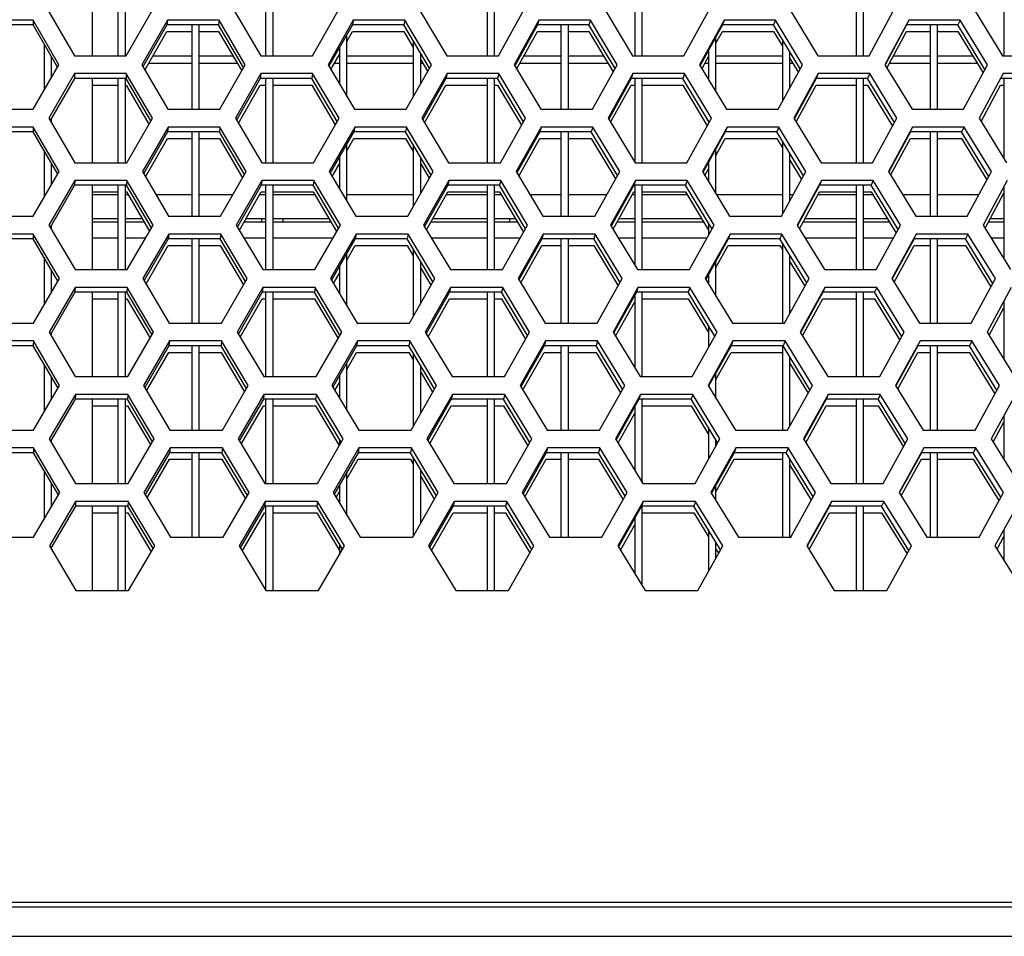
# Model space of a CAD drawing. Header units: millimetres. Extents: x 0 to 420, y 0 to 297.
# Tile 59 of 256: x 124.19 to 129.53, y 84.59 to 89.55. Entities that reach past the tile are written whole.
import ezdxf

# ---------------------------------------------------------------- set-up
doc = ezdxf.new("R2010")
doc.units = ezdxf.units.MM
doc.header["$LTSCALE"] = 23.1
doc.layers.get('0').update_dxf_attribs({"linetype": 'CONTINUOUS'})
doc.layers.add('AXES', color=7, linetype='CONTINUOUS')
doc.layers.add('FASEN', color=7, linetype='CONTINUOUS')

msp = doc.modelspace()

# ---------------------------------------------------------------- linework, layer by layer
at = {"color": 7, "linetype": 'CONTINUOUS'}
for p, q in [((124.7252, 89.8157), (124.7252, 89.3586)), ((124.7652, 89.3586), (124.7652, 89.8157)), ((125.5252, 89.8157), (125.5252, 89.3586)), ((125.5652, 89.3586), (125.5652, 89.8157)), ((126.7252, 89.8157), (126.7252, 89.3586)), ((126.7652, 89.3586), (126.7652, 89.8157)), ((127.5252, 89.8157), (127.5252, 89.3586)), ((127.5652, 89.3586), (127.5652, 89.8157)), ((128.7252, 89.8157), (128.7252, 89.3586)), ((128.7652, 89.3586), (128.7652, 89.8157)), ((129.5252, 89.8157), (129.5252, 89.3586)), ((124.2649, 89.5259), (123.9856, 89.5259)), ((124.2652, 89.5518), (124.2649, 89.5259)), ((124.3978, 89.2967), (124.2649, 89.5259)), ((124.9908, 89.5259), (124.8608, 89.2991)), ((124.993, 89.5518), (124.9908, 89.5259)), ((125.2699, 89.5259), (124.9908, 89.5259)), ((125.1252, 89.5259), (125.1252, 89.0688)), ((125.1652, 89.0688), (125.1652, 89.5259)), ((125.2728, 89.5518), (125.2699, 89.5259)), ((125.4058, 89.2943), (125.2699, 89.5259)), ((125.9953, 89.5259), (125.8685, 89.3015)), ((126.0001, 89.5518), (125.9953, 89.5259)), ((126.2741, 89.5259), (125.9953, 89.5259)), ((126.2796, 89.5518), (126.2741, 89.5259)), ((126.4129, 89.292), (126.2741, 89.5259)), ((126.9985, 89.5259), (126.8748, 89.3038)), ((127.0059, 89.5518), (126.9985, 89.5259)), ((127.2769, 89.5259), (126.9985, 89.5259)), ((127.1252, 89.5259), (127.1252, 89.0688)), ((127.1652, 89.0688), (127.1652, 89.5259)), ((127.2849, 89.5518), (127.2769, 89.5259)), ((127.4185, 89.2896), (127.2769, 89.5259)), ((127.9997, 89.5259), (127.8792, 89.3062)), ((128.0096, 89.5518), (127.9997, 89.5259)), ((128.2774, 89.5259), (127.9997, 89.5259)), ((128.288, 89.5518), (128.2774, 89.5259)), ((128.4218, 89.2872), (128.2774, 89.5259)), ((128.9982, 89.5259), (128.8813, 89.3095)), ((129.275, 89.5259), (128.9982, 89.5259)), ((129.1252, 89.5259), (129.1252, 89.0688)), ((129.1652, 89.0688), (129.1652, 89.5259)), ((129.2881, 89.5518), (129.275, 89.5259)), ((129.4223, 89.2844), (129.275, 89.5259)), ((124.8712, 89.2814), (124.9908, 89.4901)), ((124.9908, 89.4901), (125.1252, 89.4901)), ((125.1652, 89.4901), (125.2699, 89.4901)), ((125.2699, 89.4901), (125.3954, 89.2762)), ((125.9652, 89.4368), (125.9953, 89.4901)), ((125.9652, 89.4368), (125.9953, 89.4901)), ((125.9652, 89.1382), (125.9652, 89.4726)), ((125.9953, 89.4901), (126.2741, 89.4901)), ((126.2741, 89.4901), (126.3252, 89.4039)), ((126.8852, 89.2865), (126.9985, 89.4901)), ((126.9985, 89.4901), (127.1252, 89.4901)), ((127.1652, 89.4901), (127.2769, 89.4901)), ((127.2769, 89.4901), (127.4082, 89.271)), ((127.9652, 89.4271), (127.9997, 89.4901)), ((127.9652, 89.4271), (127.9997, 89.4901)), ((127.9652, 89.1639), (127.9652, 89.463)), ((127.9997, 89.4901), (128.2774, 89.4901)), ((128.2774, 89.4901), (128.3252, 89.4109)), ((128.8912, 89.2918), (128.9982, 89.4901)), ((128.9982, 89.4901), (129.1252, 89.4901)), ((129.1652, 89.4901), (129.275, 89.4901)), ((129.275, 89.4901), (129.4118, 89.2657)), ((124.3252, 89.4217), (124.3252, 89.1715)), ((126.3252, 89.4397), (126.3252, 89.1365)), ((128.3252, 89.4467), (128.3252, 89.1109)), ((124.3652, 89.2405), (124.3652, 89.3528)), ((125.1252, 89.357), (124.9146, 89.357)), ((125.3479, 89.357), (125.1652, 89.357)), ((125.8863, 89.2972), (125.9252, 89.366)), ((125.9252, 89.357), (125.9202, 89.357)), ((125.9252, 89.4018), (125.9252, 89.2057)), ((126.3252, 89.357), (125.9652, 89.357)), ((126.3652, 89.2074), (126.3652, 89.3723)), ((127.1252, 89.357), (126.9245, 89.357)), ((127.3565, 89.357), (127.1652, 89.357)), ((127.8895, 89.2891), (127.9252, 89.3542)), ((127.9252, 89.3901), (127.9252, 89.23)), ((128.3252, 89.357), (127.9652, 89.357)), ((128.3652, 89.1839), (128.3652, 89.3806)), ((129.1252, 89.357), (128.9264, 89.357)), ((129.3561, 89.357), (129.1652, 89.357)), ((125.1252, 89.3169), (124.8916, 89.3169)), ((125.3715, 89.3169), (125.1652, 89.3169)), ((125.9252, 89.3169), (125.8975, 89.3169)), ((126.3252, 89.3169), (125.9652, 89.3169)), ((126.3652, 89.3364), (126.4017, 89.2751)), ((126.3769, 89.3169), (126.3652, 89.3169)), ((127.1252, 89.3169), (126.9021, 89.3169)), ((127.3806, 89.3169), (127.1652, 89.3169)), ((127.9252, 89.3169), (127.9047, 89.3169)), ((128.3252, 89.3169), (127.9652, 89.3169)), ((128.3652, 89.3447), (128.4115, 89.2684)), ((128.3821, 89.3169), (128.3652, 89.3169)), ((129.1252, 89.3169), (128.9047, 89.3169)), ((129.3806, 89.3169), (129.1652, 89.3169)), ((124.4899, 89.262), (124.489, 89.2361)), ((124.7704, 89.262), (124.7688, 89.2361)), ((125.4995, 89.262), (125.496, 89.2361)), ((125.7797, 89.262), (125.7755, 89.2361)), ((125.8788, 89.2839), (125.8863, 89.2972)), ((126.508, 89.262), (126.502, 89.2361)), ((126.7879, 89.262), (126.7812, 89.2361)), ((127.5149, 89.262), (127.5063, 89.2361)), ((127.7943, 89.262), (127.7849, 89.2361)), ((128.5195, 89.262), (128.5083, 89.2361)), ((128.798, 89.262), (128.7861, 89.2361)), ((124.489, 89.2361), (124.3573, 89.0081)), ((124.7688, 89.2361), (124.489, 89.2361)), ((124.5871, 89.2003), (124.7252, 89.2003)), ((124.7252, 89.2361), (124.7252, 88.779)), ((124.7652, 88.779), (124.7652, 89.2361)), ((124.9035, 89.0058), (124.7688, 89.2361)), ((124.7688, 89.2003), (124.8931, 88.9877)), ((125.496, 89.2361), (125.3673, 89.0105)), ((125.3777, 88.9929), (125.496, 89.2003)), ((125.7755, 89.2361), (125.496, 89.2361)), ((125.496, 89.2003), (125.5252, 89.2003)), ((125.5252, 89.2361), (125.5252, 88.779)), ((125.5652, 88.779), (125.5652, 89.2361)), ((125.5652, 89.2003), (125.7755, 89.2003)), ((125.9132, 89.0034), (125.7755, 89.2361)), ((125.7755, 89.2003), (125.9028, 88.9851)), ((126.502, 89.2361), (126.3764, 89.0129)), ((126.3868, 88.9955), (126.502, 89.2003)), ((126.7812, 89.2361), (126.502, 89.2361)), ((126.502, 89.2003), (126.7252, 89.2003)), ((126.7252, 89.2361), (126.7252, 88.779)), ((126.7652, 88.779), (126.7652, 89.2361)), ((126.7652, 89.2003), (126.7812, 89.2003)), ((126.9217, 89.001), (126.7812, 89.2361)), ((126.7812, 89.2003), (126.9113, 88.9825)), ((127.5063, 89.2361), (127.3839, 89.0152)), ((127.3943, 88.998), (127.5063, 89.2003)), ((127.7849, 89.2361), (127.5063, 89.2361)), ((127.5063, 89.2003), (127.5252, 89.2003)), ((127.5252, 89.2361), (127.5252, 88.779)), ((127.5652, 88.779), (127.5652, 89.2361)), ((127.5652, 89.2003), (127.7849, 89.2003)), ((127.9282, 88.9986), (127.7849, 89.2361)), ((127.7849, 89.2003), (127.9179, 88.9799)), ((128.5083, 89.2361), (128.3899, 89.0191)), ((128.3994, 89.0007), (128.5083, 89.2003)), ((128.7861, 89.2361), (128.5083, 89.2361)), ((128.5083, 89.2003), (128.7252, 89.2003)), ((128.7252, 89.2361), (128.7252, 88.779)), ((128.7652, 88.779), (128.7652, 89.2361)), ((128.7652, 89.2003), (128.7861, 89.2003)), ((128.9321, 88.9962), (128.7861, 89.2361)), ((128.7861, 89.2003), (128.9218, 88.9773)), ((129.4015, 89.0033), (129.5072, 89.2003)), ((129.784, 89.2361), (129.5072, 89.2361)), ((129.5072, 89.2003), (129.5252, 89.2003)), ((129.5252, 89.2361), (129.5252, 88.8018)), ((124.3652, 88.9944), (124.3652, 89.0205)), ((127.9252, 89.0036), (127.9252, 88.9932)), ((124.2654, 88.9463), (123.9851, 88.9463)), ((124.2658, 88.9722), (124.2654, 88.9463)), ((124.3989, 88.7172), (124.2654, 88.9463)), ((124.9943, 88.9463), (124.8638, 88.7195)), ((124.9965, 88.9722), (124.9943, 88.9463)), ((125.2746, 88.9463), (124.9943, 88.9463)), ((125.1252, 88.9463), (125.1252, 88.4893)), ((125.1652, 88.4893), (125.1652, 88.9463)), ((125.2775, 88.9722), (125.2746, 88.9463)), ((125.411, 88.7148), (125.2746, 88.9463)), ((126.003, 88.9463), (125.8756, 88.7219)), ((126.0077, 88.9722), (126.003, 88.9463)), ((126.283, 88.9463), (126.003, 88.9463)), ((126.2884, 88.9722), (126.283, 88.9463)), ((126.4223, 88.7124), (126.283, 88.9463)), ((127.0103, 88.9463), (126.886, 88.7243)), ((127.0176, 88.9722), (127.0103, 88.9463)), ((127.2898, 88.9463), (127.0103, 88.9463)), ((127.1252, 88.9463), (127.1252, 88.4893)), ((127.1652, 88.4893), (127.1652, 88.9463)), ((127.2978, 88.9722), (127.2898, 88.9463)), ((127.432, 88.7101), (127.2898, 88.9463)), ((128.0156, 88.9463), (127.8945, 88.7266)), ((128.0255, 88.9722), (128.0156, 88.9463)), ((128.2944, 88.9463), (128.0156, 88.9463)), ((128.305, 88.9722), (128.2944, 88.9463)), ((128.4393, 88.7077), (128.2944, 88.9463)), ((129.0182, 88.9463), (128.9008, 88.7299)), ((129.2961, 88.9463), (129.0182, 88.9463)), ((129.1252, 88.9463), (129.1252, 88.4893)), ((129.1652, 88.4893), (129.1652, 88.9463)), ((129.3092, 88.9722), (129.2961, 88.9463)), ((129.444, 88.7049), (129.2961, 88.9463)), ((124.8743, 88.7018), (124.9943, 88.9105)), ((124.9943, 88.9105), (125.1252, 88.9105)), ((125.1652, 88.9105), (125.2746, 88.9105)), ((125.2746, 88.9105), (125.4006, 88.6966)), ((125.9652, 88.8439), (126.003, 88.9105)), ((125.9652, 88.8439), (126.003, 88.9105)), ((125.9652, 88.5713), (125.9652, 88.8798)), ((126.003, 88.9105), (126.283, 88.9105)), ((126.283, 88.9105), (126.3252, 88.8394)), ((126.3252, 88.8753), (126.3252, 88.5412)), ((126.8964, 88.707), (127.0103, 88.9105)), ((127.0103, 88.9105), (127.1252, 88.9105)), ((127.1652, 88.9105), (127.2898, 88.9105)), ((127.2898, 88.9105), (127.4216, 88.6914)), ((127.9652, 88.819), (128.0156, 88.9105)), ((128.0156, 88.9105), (128.2944, 88.9105)), ((128.2944, 88.9105), (128.3252, 88.8597)), ((128.3252, 88.8955), (128.3252, 88.5002)), ((128.9106, 88.7122), (129.0182, 88.9105)), ((129.0182, 88.9105), (129.1252, 88.9105)), ((129.1652, 88.9105), (129.2961, 88.9105)), ((129.2961, 88.9105), (129.4334, 88.6862)), ((124.3252, 88.8436), (124.3252, 88.5905)), ((127.9652, 88.6102), (127.9652, 88.8548)), ((128.3652, 88.5729), (128.3652, 88.8296)), ((124.3652, 88.6592), (124.3652, 88.7749)), ((125.8935, 88.7176), (125.9252, 88.7734)), ((125.9252, 88.8093), (125.9252, 88.6384)), ((126.3652, 88.6117), (126.3652, 88.8081)), ((126.3652, 88.7723), (126.4111, 88.6955)), ((127.9252, 88.7823), (127.9252, 88.676)), ((128.3652, 88.7938), (128.429, 88.6888)), ((125.886, 88.7044), (125.8935, 88.7176)), ((127.9049, 88.7096), (127.9252, 88.7464)), ((124.4914, 88.6824), (124.4905, 88.6566)), ((124.773, 88.6824), (124.7714, 88.6566)), ((125.5051, 88.6824), (125.5016, 88.6566)), ((125.7865, 88.6824), (125.7823, 88.6566)), ((126.5178, 88.6824), (126.5117, 88.6566)), ((126.7988, 88.6824), (126.792, 88.6566)), ((127.5288, 88.6824), (127.5202, 88.6566)), ((127.8092, 88.6824), (127.7999, 88.6566)), ((128.5374, 88.6824), (128.5262, 88.6566)), ((128.8171, 88.6824), (128.8052, 88.6566)), ((124.4905, 88.6566), (124.3582, 88.4286)), ((124.7714, 88.6566), (124.4905, 88.6566)), ((124.5871, 88.6207), (124.7252, 88.6207)), ((124.5871, 88.607), (124.7252, 88.607)), ((124.7252, 88.6566), (124.7252, 88.1995)), ((124.7652, 88.1995), (124.7652, 88.6566)), ((124.7652, 88.6207), (124.7714, 88.6207)), ((124.7652, 88.607), (124.7794, 88.607)), ((124.9066, 88.4262), (124.7714, 88.6566)), ((124.7714, 88.6207), (124.8962, 88.4081)), ((124.9301, 88.607), (125.1252, 88.607)), ((125.1652, 88.607), (125.3492, 88.607)), ((125.5016, 88.6566), (125.3724, 88.4309)), ((125.3828, 88.4133), (125.5016, 88.6207)), ((125.4938, 88.607), (125.5252, 88.607)), ((125.7823, 88.6566), (125.5016, 88.6566)), ((125.5016, 88.6207), (125.5252, 88.6207)), ((125.5252, 88.6566), (125.5252, 88.1995)), ((125.5652, 88.1995), (125.5652, 88.6566)), ((125.5652, 88.6207), (125.7823, 88.6207)), ((125.5652, 88.607), (125.7904, 88.607)), ((125.9205, 88.4238), (125.7823, 88.6566)), ((125.7823, 88.6207), (125.91, 88.4056)), ((125.9652, 88.607), (126.3252, 88.607)), ((126.5117, 88.6566), (126.3856, 88.4333)), ((126.396, 88.4159), (126.5117, 88.6207)), ((126.504, 88.607), (126.7252, 88.607)), ((126.792, 88.6566), (126.5117, 88.6566)), ((126.5117, 88.6207), (126.7252, 88.6207)), ((126.7252, 88.6566), (126.7252, 88.1995)), ((126.7652, 88.1995), (126.7652, 88.6566)), ((126.7652, 88.6207), (126.792, 88.6207)), ((126.7652, 88.607), (126.8002, 88.607)), ((126.9331, 88.4215), (126.792, 88.6566)), ((126.792, 88.6207), (126.9227, 88.403)), ((126.9565, 88.607), (127.1252, 88.607)), ((127.1652, 88.607), (127.3745, 88.607)), ((127.5202, 88.6566), (127.3972, 88.4356)), ((127.4076, 88.4185), (127.5202, 88.6207)), ((127.5126, 88.607), (127.5252, 88.607)), ((127.7999, 88.6566), (127.5202, 88.6566)), ((127.5202, 88.6207), (127.5252, 88.6207)), ((127.5252, 88.6566), (127.5252, 88.2243)), ((127.5652, 88.1995), (127.5652, 88.6566)), ((127.5652, 88.6207), (127.7999, 88.6207)), ((127.5652, 88.607), (127.8082, 88.607)), ((127.9437, 88.4191), (127.7999, 88.6566)), ((127.7999, 88.6207), (127.9253, 88.4138)), ((127.9671, 88.607), (128.3252, 88.607)), ((128.3652, 88.607), (128.384, 88.607)), ((128.5262, 88.6566), (128.4073, 88.4395)), ((128.4169, 88.4211), (128.5262, 88.6207)), ((128.5188, 88.607), (128.7252, 88.607)), ((128.8052, 88.6566), (128.5262, 88.6566)), ((128.5262, 88.6207), (128.7252, 88.6207)), ((128.7252, 88.6566), (128.7252, 88.1995)), ((128.7652, 88.1995), (128.7652, 88.6566)), ((128.7652, 88.6207), (128.8052, 88.6207)), ((128.7652, 88.607), (128.8135, 88.607)), ((128.9517, 88.4167), (128.8052, 88.6566)), ((128.8052, 88.6207), (128.9414, 88.3978)), ((128.975, 88.607), (129.1252, 88.607)), ((129.1652, 88.607), (129.3906, 88.607)), ((129.4231, 88.4237), (129.5252, 88.6133)), ((129.5252, 88.6492), (129.5252, 88.2579)), ((124.5871, 88.4596), (124.7252, 88.4596)), ((124.7652, 88.4596), (124.8659, 88.4596)), ((125.4094, 88.4596), (125.5252, 88.4596)), ((125.5652, 88.4596), (125.8779, 88.4596)), ((126.4208, 88.4596), (126.7252, 88.4596)), ((126.7652, 88.4596), (126.8886, 88.4596)), ((127.4306, 88.4596), (127.5252, 88.4596)), ((127.5652, 88.4596), (127.8974, 88.4596)), ((127.9252, 88.4496), (127.9252, 88.3858)), ((128.438, 88.4596), (128.7252, 88.4596)), ((128.7652, 88.4596), (128.9036, 88.4596)), ((129.4425, 88.4596), (129.5252, 88.4596)), ((124.2664, 88.3927), (124.266, 88.3668)), ((124.3652, 88.4166), (124.3652, 88.441)), ((125.0001, 88.3927), (124.9979, 88.3668)), ((125.2822, 88.3927), (125.2793, 88.3668)), ((126.0154, 88.3927), (126.0106, 88.3668)), ((126.2972, 88.3927), (126.2918, 88.3668)), ((127.0294, 88.3927), (127.0221, 88.3668)), ((127.3108, 88.3927), (127.3027, 88.3668)), ((128.0414, 88.3927), (128.0315, 88.3668)), ((128.322, 88.3927), (128.3114, 88.3668)), ((129.3303, 88.3927), (129.3172, 88.3668)), ((124.266, 88.3668), (123.9845, 88.3668)), ((124.4, 88.1376), (124.266, 88.3668)), ((124.5871, 88.3718), (124.7252, 88.3718)), ((124.7652, 88.3718), (124.8751, 88.3718)), ((124.9979, 88.3668), (124.8669, 88.14)), ((125.2793, 88.3668), (124.9979, 88.3668)), ((125.1252, 88.3668), (125.1252, 87.9097)), ((125.1652, 87.9097), (125.1652, 88.3668)), ((125.4163, 88.1353), (125.2793, 88.3668)), ((125.4074, 88.3718), (125.5252, 88.3718)), ((125.5652, 88.3718), (125.8907, 88.3718)), ((126.0106, 88.3668), (125.8827, 88.1423)), ((126.2918, 88.3668), (126.0106, 88.3668)), ((126.4316, 88.1329), (126.2918, 88.3668)), ((126.4225, 88.3718), (126.7252, 88.3718)), ((126.7652, 88.3718), (126.9051, 88.3718)), ((127.0221, 88.3668), (126.8973, 88.1447)), ((127.3027, 88.3668), (127.0221, 88.3668)), ((127.1252, 88.3668), (127.1252, 87.9097)), ((127.1652, 87.9097), (127.1652, 88.3668)), ((127.4454, 88.1305), (127.3027, 88.3668)), ((127.4359, 88.3718), (127.5252, 88.3718)), ((127.5652, 88.3718), (127.9175, 88.3718)), ((128.0315, 88.3668), (127.9099, 88.147)), ((128.3114, 88.3668), (128.0315, 88.3668)), ((128.4569, 88.1282), (128.3114, 88.3668)), ((128.3252, 88.3441), (128.3252, 87.9097)), ((128.447, 88.3718), (128.7252, 88.3718)), ((128.7652, 88.3718), (128.9272, 88.3718)), ((129.0382, 88.3668), (128.9203, 88.1503)), ((129.3172, 88.3668), (129.0382, 88.3668)), ((129.1252, 88.3668), (129.1252, 87.9097)), ((129.1652, 87.9097), (129.1652, 88.3668)), ((129.4656, 88.1253), (129.3172, 88.3668)), ((129.455, 88.3718), (129.5252, 88.3718)), ((124.8773, 88.1222), (124.9979, 88.3309)), ((124.9979, 88.3309), (125.1252, 88.3309)), ((125.1652, 88.3309), (125.2793, 88.3309)), ((125.2793, 88.3309), (125.4058, 88.1171)), ((125.9652, 88.2512), (126.0106, 88.3309)), ((125.9652, 88.0042), (125.9652, 88.287)), ((126.0106, 88.3309), (126.2918, 88.3309)), ((126.2918, 88.3309), (126.3252, 88.2749)), ((126.3252, 88.3107), (126.3252, 87.9459)), ((126.9077, 88.1274), (127.0221, 88.3309)), ((127.0221, 88.3309), (127.1252, 88.3309)), ((127.1652, 88.3309), (127.3027, 88.3309)), ((127.3027, 88.3309), (127.435, 88.1119)), ((127.9652, 88.2111), (128.0315, 88.3309)), ((128.0315, 88.3309), (128.3114, 88.3309)), ((128.3114, 88.3309), (128.3252, 88.3083)), ((128.9301, 88.1326), (129.0382, 88.3309)), ((129.0382, 88.3309), (129.1252, 88.3309)), ((129.1652, 88.3309), (129.3172, 88.3309)), ((129.3172, 88.3309), (129.455, 88.1067)), ((124.3252, 88.2654), (124.3252, 88.0096)), ((126.3652, 88.0161), (126.3652, 88.2438)), ((127.9652, 88.0562), (127.9652, 88.247)), ((128.3652, 87.9622), (128.3652, 88.2784)), ((128.3652, 88.2426), (128.4465, 88.1093)), ((124.3652, 88.078), (124.3652, 88.197)), ((125.8932, 88.1248), (125.9252, 88.181)), ((125.9252, 88.2168), (125.9252, 88.0711)), ((126.3652, 88.208), (126.4204, 88.1158)), ((127.9203, 88.13), (127.9252, 88.1389)), ((127.9252, 88.1747), (127.9252, 88.1218)), ((124.492, 88.077), (124.3591, 87.849)), ((124.4929, 88.1029), (124.492, 88.077)), ((124.774, 88.077), (124.492, 88.077)), ((124.7252, 88.077), (124.7252, 87.6199)), ((124.7652, 87.6199), (124.7652, 88.077)), ((124.7757, 88.1029), (124.774, 88.077)), ((124.9098, 87.8467), (124.774, 88.077)), ((125.5072, 88.077), (125.3774, 87.8514)), ((125.5107, 88.1029), (125.5072, 88.077)), ((125.7891, 88.077), (125.5072, 88.077)), ((125.5252, 88.077), (125.5252, 87.6199)), ((125.5652, 87.6199), (125.5652, 88.077)), ((125.7933, 88.1029), (125.7891, 88.077)), ((125.9278, 87.8443), (125.7891, 88.077)), ((126.5214, 88.077), (126.3948, 87.8537)), ((126.5275, 88.1029), (126.5214, 88.077)), ((126.8029, 88.077), (126.5214, 88.077)), ((126.7252, 88.077), (126.7252, 87.6199)), ((126.7652, 87.6199), (126.7652, 88.077)), ((126.8097, 88.1029), (126.8029, 88.077)), ((126.9445, 87.842), (126.8029, 88.077)), ((127.534, 88.077), (127.4105, 87.8561)), ((127.5426, 88.1029), (127.534, 88.077)), ((127.8149, 88.077), (127.534, 88.077)), ((127.5652, 87.6199), (127.5652, 88.077)), ((127.8242, 88.1029), (127.8149, 88.077)), ((127.9593, 87.8396), (127.8149, 88.077)), ((128.5442, 88.077), (128.4247, 87.8599)), ((128.5553, 88.1029), (128.5442, 88.077)), ((128.8243, 88.077), (128.5442, 88.077)), ((128.7252, 88.077), (128.7252, 87.6199)), ((128.7652, 87.6199), (128.7652, 88.077)), ((128.8361, 88.1029), (128.8243, 88.077)), ((128.9714, 87.8372), (128.8243, 88.077)), ((124.5871, 88.0412), (124.7252, 88.0412)), ((124.7652, 88.0412), (124.774, 88.0412)), ((124.774, 88.0412), (124.8993, 87.8286)), ((125.3879, 87.8337), (125.5072, 88.0412)), ((125.5072, 88.0412), (125.5252, 88.0412)), ((125.5652, 88.0412), (125.7891, 88.0412)), ((125.7891, 88.0412), (125.9173, 87.826)), ((126.4053, 87.8363), (126.5214, 88.0412)), ((126.5214, 88.0412), (126.7252, 88.0412)), ((126.7652, 88.0412), (126.8029, 88.0412)), ((126.8029, 88.0412), (126.934, 87.8235)), ((127.421, 87.8389), (127.5252, 88.0254)), ((127.5252, 88.0613), (127.5252, 87.6674)), ((127.5652, 88.0412), (127.8149, 88.0412)), ((127.8149, 88.0412), (127.9252, 87.8596)), ((128.4343, 87.8415), (128.5442, 88.0412)), ((128.5442, 88.0412), (128.7252, 88.0412)), ((128.7652, 88.0412), (128.8243, 88.0412)), ((128.8243, 88.0412), (128.961, 87.8183)), ((129.5252, 88.0289), (129.5252, 87.7137)), ((129.4446, 87.8441), (129.5252, 87.9931)), ((124.3652, 87.8387), (124.3652, 87.8614)), ((127.9252, 87.8955), (127.9252, 87.7786)), ((124.2669, 87.8131), (124.2666, 87.7872)), ((125.0036, 87.8131), (125.0014, 87.7872)), ((125.2869, 87.8131), (125.284, 87.7872)), ((125.9252, 87.8485), (125.9252, 87.8399)), ((126.0231, 87.8131), (126.0183, 87.7872)), ((126.3061, 87.8131), (126.3006, 87.7872)), ((127.0412, 87.8131), (127.0339, 87.7872)), ((127.3237, 87.8131), (127.3156, 87.7872)), ((128.0573, 87.8131), (128.0474, 87.7872)), ((128.3391, 87.8131), (128.3285, 87.7872)), ((129.3514, 87.8131), (129.3383, 87.7872)), ((124.2666, 87.7872), (123.9839, 87.7872)), ((124.4011, 87.5581), (124.2666, 87.7872)), ((125.0014, 87.7872), (124.8699, 87.5604)), ((125.284, 87.7872), (125.0014, 87.7872)), ((125.1252, 87.7872), (125.1252, 87.3301)), ((125.1652, 87.3301), (125.1652, 87.7872)), ((125.4215, 87.5557), (125.284, 87.7872)), ((126.0183, 87.7872), (125.8898, 87.5627)), ((126.3006, 87.7872), (126.0183, 87.7872)), ((126.441, 87.5534), (126.3006, 87.7872)), ((127.0339, 87.7872), (126.9085, 87.5651)), ((127.3156, 87.7872), (127.0339, 87.7872)), ((127.1252, 87.7872), (127.1252, 87.3301)), ((127.1652, 87.3301), (127.1652, 87.7872)), ((127.4589, 87.551), (127.3156, 87.7872)), ((128.0474, 87.7872), (127.9252, 87.5674)), ((128.3285, 87.7872), (128.0474, 87.7872)), ((128.3252, 87.7872), (128.3252, 87.3301)), ((128.4745, 87.5486), (128.3285, 87.7872)), ((129.0581, 87.7872), (128.9397, 87.5707)), ((129.3383, 87.7872), (129.0581, 87.7872)), ((129.1252, 87.7872), (129.1252, 87.3301)), ((129.1652, 87.3301), (129.1652, 87.7872)), ((129.4873, 87.5457), (129.3383, 87.7872)), ((124.8804, 87.5427), (125.0014, 87.7514)), ((125.0014, 87.7514), (125.1252, 87.7514)), ((125.1652, 87.7514), (125.284, 87.7514)), ((125.284, 87.7514), (125.411, 87.5375)), ((125.9652, 87.6586), (126.0183, 87.7514)), ((126.0183, 87.7514), (126.3006, 87.7514)), ((126.3006, 87.7514), (126.3253, 87.7103)), ((126.3252, 87.7461), (126.3252, 87.3508)), ((126.919, 87.5478), (127.0339, 87.7514)), ((127.0339, 87.7514), (127.1252, 87.7514)), ((127.1652, 87.7514), (127.3156, 87.7514)), ((127.3156, 87.7514), (127.4484, 87.5324)), ((127.9652, 87.6035), (128.0474, 87.7514)), ((128.0474, 87.7514), (128.3252, 87.7514)), ((128.3652, 87.3517), (128.3652, 87.7271)), ((128.9496, 87.553), (129.0581, 87.7514)), ((129.0581, 87.7514), (129.1252, 87.7514)), ((129.1652, 87.7514), (129.3383, 87.7514)), ((129.3383, 87.7514), (129.4766, 87.5272)), ((124.3252, 87.6872), (124.3252, 87.4286)), ((125.9652, 87.4371), (125.9652, 87.6944)), ((126.3652, 87.4207), (126.3652, 87.6794)), ((128.3652, 87.6912), (128.464, 87.5298)), ((124.3652, 87.4968), (124.3652, 87.6191)), ((125.9252, 87.6245), (125.9252, 87.5037)), ((126.3652, 87.6436), (126.4298, 87.5362)), ((127.9652, 87.502), (127.9652, 87.6393)), ((125.9003, 87.5452), (125.9252, 87.5887)), ((124.4934, 87.4974), (124.3601, 87.2694)), ((124.4944, 87.5233), (124.4934, 87.4974)), ((124.7767, 87.4974), (124.4934, 87.4974)), ((124.7252, 87.4974), (124.7252, 87.0404)), ((124.7652, 87.0404), (124.7652, 87.4974)), ((124.7783, 87.5233), (124.7767, 87.4974)), ((124.913, 87.2671), (124.7767, 87.4974)), ((125.5128, 87.4974), (125.3825, 87.2718)), ((125.5163, 87.5233), (125.5128, 87.4974)), ((125.7958, 87.4974), (125.5128, 87.4974)), ((125.5252, 87.4974), (125.5252, 87.0404)), ((125.5652, 87.0404), (125.5652, 87.4974)), ((125.8, 87.5233), (125.7958, 87.4974)), ((125.9351, 87.2648), (125.7958, 87.4974)), ((126.5312, 87.4974), (126.404, 87.2741)), ((126.5372, 87.5233), (126.5312, 87.4974)), ((126.8138, 87.4974), (126.5312, 87.4974)), ((126.7252, 87.4974), (126.7252, 87.0404)), ((126.7652, 87.0404), (126.7652, 87.4974)), ((126.8205, 87.5233), (126.8138, 87.4974)), ((126.9559, 87.2624), (126.8138, 87.4974)), ((127.5479, 87.4974), (127.4238, 87.2765)), ((127.5565, 87.5233), (127.5479, 87.4974)), ((127.8299, 87.4974), (127.5479, 87.4974)), ((127.5652, 87.0449), (127.5652, 87.4974)), ((127.8392, 87.5233), (127.8299, 87.4974)), ((127.9748, 87.2601), (127.8299, 87.4974)), ((128.5621, 87.4974), (128.4421, 87.2804)), ((128.5733, 87.5233), (128.5621, 87.4974)), ((128.8433, 87.4974), (128.5621, 87.4974)), ((128.7252, 87.4974), (128.7252, 87.0404)), ((128.7652, 87.0404), (128.7652, 87.4974)), ((128.8552, 87.5233), (128.8433, 87.4974)), ((128.991, 87.2577), (128.8433, 87.4974)), ((124.5871, 87.4616), (124.7252, 87.4616)), ((124.7652, 87.4616), (124.7767, 87.4616)), ((124.7767, 87.4616), (124.9025, 87.2491)), ((125.393, 87.2542), (125.5128, 87.4616)), ((125.5128, 87.4616), (125.5252, 87.4616)), ((125.5652, 87.4616), (125.7958, 87.4616)), ((125.7958, 87.4616), (125.9245, 87.2465)), ((126.4145, 87.2567), (126.5312, 87.4616)), ((126.5312, 87.4616), (126.7252, 87.4616)), ((126.7652, 87.4616), (126.8138, 87.4616)), ((126.8138, 87.4616), (126.9454, 87.2439)), ((127.5252, 87.4571), (127.5252, 87.1103)), ((127.5652, 87.4616), (127.8299, 87.4616)), ((127.8299, 87.4616), (127.9252, 87.3053)), ((128.4518, 87.2619), (128.5621, 87.4616)), ((128.5621, 87.4616), (128.7252, 87.4616)), ((128.7652, 87.4616), (128.8433, 87.4616)), ((128.8433, 87.4616), (128.9805, 87.2388)), ((127.4406, 87.2706), (127.5252, 87.4213)), ((129.5252, 87.409), (129.5252, 87.1692)), ((127.9252, 87.3411), (127.9252, 87.1716)), ((129.4661, 87.2645), (129.5252, 87.3732)), ((124.3652, 87.2607), (124.3652, 87.2782)), ((125.9252, 87.2818), (125.9252, 87.2477)), ((127.9652, 87.243), (127.9652, 87.2757)), ((124.2675, 87.2335), (124.2671, 87.2077)), ((125.0072, 87.2335), (125.005, 87.2077)), ((125.2916, 87.2335), (125.2887, 87.2077)), ((126.0308, 87.2335), (126.026, 87.2077)), ((126.3149, 87.2335), (126.3094, 87.2077)), ((127.053, 87.2335), (127.0457, 87.2077)), ((127.3366, 87.2335), (127.3286, 87.2077)), ((127.4343, 87.2593), (127.4406, 87.2706)), ((128.0732, 87.2335), (128.0633, 87.2077)), ((128.3561, 87.2335), (128.3455, 87.2077)), ((129.3726, 87.2335), (129.3594, 87.2077)), ((124.2671, 87.2077), (123.9833, 87.2077)), ((124.4023, 86.9785), (124.2671, 87.2077)), ((125.005, 87.2077), (124.8729, 86.9808)), ((124.8834, 86.9631), (125.005, 87.1718)), ((125.2887, 87.2077), (125.005, 87.2077)), ((125.005, 87.1718), (125.1252, 87.1718)), ((125.1252, 87.2077), (125.1252, 86.7506)), ((125.1652, 86.7506), (125.1652, 87.2077)), ((125.1652, 87.1718), (125.2887, 87.1718)), ((125.4267, 86.9762), (125.2887, 87.2077)), ((125.2887, 87.1718), (125.4162, 86.958)), ((126.026, 87.2077), (125.897, 86.9832)), ((125.9652, 87.066), (126.026, 87.1718)), ((126.3094, 87.2077), (126.026, 87.2077)), ((126.026, 87.1718), (126.3094, 87.1718)), ((126.4503, 86.9738), (126.3094, 87.2077)), ((126.3094, 87.1718), (126.3253, 87.1455)), ((126.3252, 87.1813), (126.3252, 86.7558)), ((127.0457, 87.2077), (126.9198, 86.9855)), ((126.9303, 86.9682), (127.0457, 87.1718)), ((127.3286, 87.2077), (127.0457, 87.2077)), ((127.0457, 87.1718), (127.1252, 87.1718)), ((127.1252, 87.2077), (127.1252, 86.7506)), ((127.1652, 86.7506), (127.1652, 87.2077)), ((127.1652, 87.1718), (127.3286, 87.1718)), ((127.4724, 86.9715), (127.3286, 87.2077)), ((127.3286, 87.1718), (127.4618, 86.9529)), ((128.0633, 87.2077), (127.9406, 86.9879)), ((127.9652, 86.9961), (128.0633, 87.1718)), ((128.3455, 87.2077), (128.0633, 87.2077)), ((128.0633, 87.1718), (128.3252, 87.1718)), ((128.3252, 87.2077), (128.3252, 86.7506)), ((128.492, 86.9691), (128.3455, 87.2077)), ((128.3652, 86.7506), (128.3652, 87.1755)), ((129.0781, 87.2077), (128.9592, 86.9912)), ((128.9691, 86.9734), (129.0781, 87.1718)), ((129.3594, 87.2077), (129.0781, 87.2077)), ((129.0781, 87.1718), (129.1252, 87.1718)), ((129.1252, 87.2077), (129.1252, 86.7506)), ((129.1652, 86.7506), (129.1652, 87.2077)), ((129.1652, 87.1718), (129.3594, 87.1718)), ((129.509, 86.9662), (129.3594, 87.2077)), ((129.3594, 87.1718), (129.4982, 86.9477)), ((126.3652, 86.8255), (126.3652, 87.1149)), ((128.3653, 87.1396), (128.4816, 86.9503)), ((124.3252, 87.109), (124.3252, 86.8477)), ((125.9652, 86.8698), (125.9652, 87.1019)), ((126.3652, 87.0791), (126.4391, 86.9566)), ((124.3652, 86.9156), (124.3652, 87.0412)), ((125.9252, 87.0323), (125.9252, 86.9362)), ((127.9652, 86.9477), (127.9652, 87.032)), ((125.9075, 86.9656), (125.9252, 86.9965)), ((124.4949, 86.9179), (124.361, 86.6899)), ((124.4959, 86.9438), (124.4949, 86.9179)), ((124.7793, 86.9179), (124.4949, 86.9179)), ((124.7252, 86.9179), (124.7252, 86.4608)), ((124.7652, 86.4608), (124.7652, 86.9179)), ((124.7809, 86.9438), (124.7793, 86.9179)), ((124.9162, 86.6876), (124.7793, 86.9179)), ((125.5184, 86.9179), (125.3876, 86.6922)), ((125.5219, 86.9438), (125.5184, 86.9179)), ((125.8026, 86.9179), (125.5184, 86.9179)), ((125.5252, 86.9179), (125.5252, 86.4608)), ((125.5652, 86.4608), (125.5652, 86.9179)), ((125.8068, 86.9438), (125.8026, 86.9179)), ((125.9423, 86.6852), (125.8026, 86.9179)), ((126.5409, 86.9179), (126.4132, 86.6946)), ((126.5469, 86.9438), (126.5409, 86.9179)), ((126.8247, 86.9179), (126.5409, 86.9179)), ((126.7252, 86.9179), (126.7252, 86.4608)), ((126.7652, 86.4608), (126.7652, 86.9179)), ((126.8314, 86.9438), (126.8247, 86.9179)), ((126.9673, 86.6829), (126.8247, 86.9179)), ((127.5617, 86.9179), (127.4371, 86.6969)), ((127.5703, 86.9438), (127.5617, 86.9179)), ((127.8448, 86.9179), (127.5617, 86.9179)), ((127.5652, 86.4878), (127.5652, 86.9179)), ((127.8542, 86.9438), (127.8448, 86.9179)), ((127.9903, 86.6805), (127.8448, 86.9179)), ((128.5801, 86.9179), (128.4596, 86.7008)), ((128.5912, 86.9438), (128.5801, 86.9179)), ((128.8624, 86.9179), (128.5801, 86.9179)), ((128.7252, 86.9179), (128.7252, 86.4608)), ((128.7652, 86.4608), (128.7652, 86.9179)), ((128.8743, 86.9438), (128.8624, 86.9179)), ((129.0106, 86.6782), (128.8624, 86.9179)), ((124.5871, 86.8821), (124.7252, 86.8821)), ((124.7652, 86.8821), (124.7793, 86.8821)), ((124.7793, 86.8821), (124.9056, 86.6695)), ((125.3981, 86.6746), (125.5184, 86.8821)), ((125.5184, 86.8821), (125.5252, 86.8821)), ((125.5652, 86.8821), (125.8026, 86.8821)), ((125.8026, 86.8821), (125.9253, 86.6778)), ((126.4237, 86.6771), (126.5409, 86.8821)), ((126.5409, 86.8821), (126.7252, 86.8821)), ((126.7652, 86.8821), (126.8247, 86.8821)), ((126.8247, 86.8821), (126.9568, 86.6644)), ((127.5252, 86.8531), (127.5252, 86.5531)), ((127.5652, 86.8821), (127.8448, 86.8821)), ((127.8448, 86.8821), (127.9252, 86.7508)), ((128.4692, 86.6823), (128.5801, 86.8821)), ((128.5801, 86.8821), (128.7252, 86.8821)), ((128.7652, 86.8821), (128.8624, 86.8821)), ((128.8624, 86.8821), (129.0001, 86.6593)), ((127.4477, 86.6797), (127.5252, 86.8173)), ((127.9252, 86.7866), (127.9252, 86.5649)), ((129.4877, 86.6848), (129.5252, 86.7536)), ((129.5252, 86.7895), (129.5252, 86.6245)), ((124.3652, 86.6828), (124.3652, 86.697)), ((125.9252, 86.7137), (125.9252, 86.6556)), ((127.9652, 86.636), (127.9652, 86.7214)), ((127.9652, 86.6855), (127.9798, 86.6618)), ((161.5515, 84.7446), (86.699, 84.7446)), ((85.0752, 84.5866), (163.1752, 84.5866))]:
    msp.add_line(p, q, dxfattribs=at)
at = {"color": 3, "linetype": 'CONTINUOUS'}
for p, q in [((124.3491, 89.6001), (124.4897, 89.3586)), ((124.77, 89.3586), (124.9088, 89.6001)), ((125.3563, 89.6001), (125.4985, 89.3586)), ((125.7786, 89.3586), (125.9156, 89.6001)), ((126.3627, 89.6001), (126.5064, 89.3586)), ((126.7861, 89.3586), (126.9212, 89.6001)), ((127.3675, 89.6001), (127.5126, 89.3586)), ((127.7918, 89.3586), (127.9248, 89.6001)), ((128.37, 89.6001), (128.5165, 89.3586)), ((128.7948, 89.3586), (128.9257, 89.6001)), ((129.3695, 89.6001), (129.5172, 89.3586)), ((124.2652, 89.5518), (123.9853, 89.5518)), ((124.4057, 89.3103), (124.2652, 89.5518)), ((124.993, 89.5518), (124.8543, 89.3103)), ((125.2728, 89.5518), (124.993, 89.5518)), ((125.4149, 89.3103), (125.2728, 89.5518)), ((126.0001, 89.5518), (125.8632, 89.3103)), ((126.2796, 89.5518), (126.0001, 89.5518)), ((126.4233, 89.3103), (126.2796, 89.5518)), ((127.0059, 89.5518), (126.8709, 89.3103)), ((127.2849, 89.5518), (127.0059, 89.5518)), ((127.43, 89.3103), (127.2849, 89.5518)), ((128.0096, 89.5518), (127.8767, 89.3103)), ((128.288, 89.5518), (128.0096, 89.5518)), ((128.4344, 89.3103), (128.288, 89.5518)), ((129.0106, 89.5518), (128.8799, 89.3103)), ((129.2881, 89.5518), (129.0106, 89.5518)), ((129.4358, 89.3103), (129.2881, 89.5518)), ((124.4897, 89.3586), (124.77, 89.3586)), ((125.4985, 89.3586), (125.7786, 89.3586)), ((126.5064, 89.3586), (126.7861, 89.3586)), ((127.5126, 89.3586), (127.7918, 89.3586)), ((128.5165, 89.3586), (128.7948, 89.3586)), ((129.5172, 89.3586), (129.7946, 89.3586)), ((124.2657, 89.0688), (124.4057, 89.3103)), ((124.8543, 89.3103), (124.9959, 89.0688)), ((125.2767, 89.0688), (125.4149, 89.3103)), ((125.8632, 89.3103), (126.0065, 89.0688)), ((126.287, 89.0688), (126.4233, 89.3103)), ((126.8709, 89.3103), (127.0157, 89.0688)), ((127.2957, 89.0688), (127.43, 89.3103)), ((127.8767, 89.3103), (128.0228, 89.0688)), ((128.3022, 89.0688), (128.4344, 89.3103)), ((128.8799, 89.3103), (129.0273, 89.0688)), ((129.3057, 89.0688), (129.4358, 89.3103)), ((124.4899, 89.262), (124.35, 89.0205)), ((124.7704, 89.262), (124.4899, 89.262)), ((124.912, 89.0205), (124.7704, 89.262)), ((125.4995, 89.262), (125.3614, 89.0205)), ((125.7797, 89.262), (125.4995, 89.262)), ((125.9229, 89.0205), (125.7797, 89.262)), ((126.508, 89.262), (126.3719, 89.0205)), ((126.7879, 89.262), (126.508, 89.262)), ((126.9326, 89.0205), (126.7879, 89.262)), ((127.5149, 89.262), (127.3808, 89.0205)), ((127.7943, 89.262), (127.5149, 89.262)), ((127.9403, 89.0205), (127.7943, 89.262)), ((128.5195, 89.262), (128.3874, 89.0205)), ((128.798, 89.262), (128.5195, 89.262)), ((128.9453, 89.0205), (128.798, 89.262)), ((129.5209, 89.262), (129.391, 89.0205)), ((129.7984, 89.262), (129.5209, 89.262)), ((123.9848, 89.0688), (124.2657, 89.0688)), ((124.9959, 89.0688), (125.2767, 89.0688)), ((126.0065, 89.0688), (126.287, 89.0688)), ((127.0157, 89.0688), (127.2957, 89.0688)), ((128.0228, 89.0688), (128.3022, 89.0688)), ((129.0273, 89.0688), (129.3057, 89.0688)), ((124.35, 89.0205), (124.4911, 88.779)), ((124.7726, 88.779), (124.912, 89.0205)), ((125.3614, 89.0205), (125.5041, 88.779)), ((125.7854, 88.779), (125.9229, 89.0205)), ((126.3719, 89.0205), (126.5161, 88.779)), ((126.797, 88.779), (126.9326, 89.0205)), ((127.3808, 89.0205), (127.5265, 88.779)), ((127.8067, 88.779), (127.9403, 89.0205)), ((128.3874, 89.0205), (128.5344, 88.779)), ((128.8139, 88.779), (128.9453, 89.0205)), ((129.391, 89.0205), (129.5392, 88.779)), ((124.2658, 88.9722), (123.9847, 88.9722)), ((124.4068, 88.7307), (124.2658, 88.9722)), ((124.9965, 88.9722), (124.8573, 88.7307)), ((125.2775, 88.9722), (124.9965, 88.9722)), ((125.4202, 88.7307), (125.2775, 88.9722)), ((126.0077, 88.9722), (125.8703, 88.7307)), ((126.2884, 88.9722), (126.0077, 88.9722)), ((126.4326, 88.7307), (126.2884, 88.9722)), ((127.0176, 88.9722), (126.8822, 88.7307)), ((127.2978, 88.9722), (127.0176, 88.9722)), ((127.4435, 88.7307), (127.2978, 88.9722)), ((128.0255, 88.9722), (127.892, 88.7307)), ((128.305, 88.9722), (128.0255, 88.9722)), ((128.452, 88.7307), (128.305, 88.9722)), ((129.0306, 88.9722), (128.8993, 88.7307)), ((129.3092, 88.9722), (129.0306, 88.9722)), ((129.4575, 88.7307), (129.3092, 88.9722)), ((124.4911, 88.779), (124.7726, 88.779)), ((125.5041, 88.779), (125.7854, 88.779)), ((126.5161, 88.779), (126.797, 88.779)), ((127.5265, 88.779), (127.8067, 88.779)), ((128.5344, 88.779), (128.8139, 88.779)), ((124.2663, 88.4893), (124.4068, 88.7307)), ((124.8573, 88.7307), (124.9995, 88.4893)), ((125.2814, 88.4893), (125.4202, 88.7307)), ((125.8703, 88.7307), (126.0141, 88.4893)), ((126.2958, 88.4893), (126.4326, 88.7307)), ((126.8822, 88.7307), (127.0275, 88.4893)), ((127.3086, 88.4893), (127.4435, 88.7307)), ((127.892, 88.7307), (128.0387, 88.4893)), ((128.3192, 88.4893), (128.452, 88.7307)), ((128.8993, 88.7307), (129.0473, 88.4893)), ((129.3268, 88.4893), (129.4575, 88.7307)), ((124.4914, 88.6824), (124.3509, 88.441)), ((124.773, 88.6824), (124.4914, 88.6824)), ((124.9152, 88.441), (124.773, 88.6824)), ((125.5051, 88.6824), (125.3664, 88.441)), ((125.7865, 88.6824), (125.5051, 88.6824)), ((125.9302, 88.441), (125.7865, 88.6824)), ((126.5178, 88.6824), (126.381, 88.441)), ((126.7988, 88.6824), (126.5178, 88.6824)), ((126.944, 88.441), (126.7988, 88.6824)), ((127.5288, 88.6824), (127.394, 88.441)), ((127.8092, 88.6824), (127.5288, 88.6824)), ((127.9559, 88.441), (127.8092, 88.6824)), ((128.5374, 88.6824), (128.4047, 88.441)), ((128.8171, 88.6824), (128.5374, 88.6824)), ((128.965, 88.441), (128.8171, 88.6824)), ((129.5429, 88.6824), (129.4124, 88.441)), ((123.9842, 88.4893), (124.2663, 88.4893)), ((124.5871, 88.4771), (124.7252, 88.4771)), ((124.7652, 88.4771), (124.8556, 88.4771)), ((124.9995, 88.4893), (125.2814, 88.4893)), ((125.4194, 88.4771), (125.5252, 88.4771)), ((125.5652, 88.4771), (125.8675, 88.4771)), ((126.0141, 88.4893), (126.2958, 88.4893)), ((126.4307, 88.4771), (126.7252, 88.4771)), ((126.7652, 88.4771), (126.8781, 88.4771)), ((127.0275, 88.4893), (127.3086, 88.4893)), ((127.4403, 88.4771), (127.5252, 88.4771)), ((127.5652, 88.4771), (127.8868, 88.4771)), ((128.0387, 88.4893), (128.3192, 88.4893)), ((128.4476, 88.4771), (128.7252, 88.4771)), ((128.7652, 88.4771), (128.8929, 88.4771)), ((129.0473, 88.4893), (129.3268, 88.4893)), ((129.4519, 88.4771), (129.5252, 88.4771)), ((124.2664, 88.3927), (123.9841, 88.3927)), ((124.4079, 88.1512), (124.2664, 88.3927)), ((124.3509, 88.441), (124.4926, 88.1995)), ((124.7752, 88.1995), (124.9152, 88.441)), ((125.0001, 88.3927), (124.8602, 88.1512)), ((125.2822, 88.3927), (125.0001, 88.3927)), ((125.4254, 88.1512), (125.2822, 88.3927)), ((125.3664, 88.441), (125.5097, 88.1995)), ((125.7921, 88.1995), (125.9302, 88.441)), ((126.0154, 88.3927), (125.8774, 88.1512)), ((126.2972, 88.3927), (126.0154, 88.3927)), ((126.442, 88.1512), (126.2972, 88.3927)), ((126.381, 88.441), (126.5259, 88.1995)), ((126.8079, 88.1995), (126.944, 88.441)), ((127.0294, 88.3927), (126.8934, 88.1512)), ((127.3108, 88.3927), (127.0294, 88.3927)), ((127.457, 88.1512), (127.3108, 88.3927)), ((127.394, 88.441), (127.5403, 88.1995)), ((127.8217, 88.1995), (127.9559, 88.441)), ((128.0414, 88.3927), (127.9074, 88.1512)), ((128.322, 88.3927), (128.0414, 88.3927)), ((128.4696, 88.1512), (128.322, 88.3927)), ((128.4047, 88.441), (128.5524, 88.1995)), ((128.8329, 88.1995), (128.965, 88.441)), ((129.0506, 88.3927), (128.9187, 88.1512)), ((129.3303, 88.3927), (129.0506, 88.3927)), ((129.4791, 88.1512), (129.3303, 88.3927)), ((129.4124, 88.441), (129.5613, 88.1995)), ((124.4926, 88.1995), (124.7752, 88.1995)), ((125.5097, 88.1995), (125.7921, 88.1995)), ((126.5259, 88.1995), (126.8079, 88.1995)), ((127.5403, 88.1995), (127.8217, 88.1995)), ((128.5524, 88.1995), (128.8329, 88.1995)), ((124.2668, 87.9097), (124.4079, 88.1512)), ((124.8602, 88.1512), (125.003, 87.9097)), ((125.2861, 87.9097), (125.4254, 88.1512)), ((125.8774, 88.1512), (126.0218, 87.9097)), ((126.3046, 87.9097), (126.442, 88.1512)), ((126.8934, 88.1512), (127.0392, 87.9097)), ((127.3215, 87.9097), (127.457, 88.1512)), ((127.9074, 88.1512), (128.0546, 87.9097)), ((128.3362, 87.9097), (128.4696, 88.1512)), ((128.9187, 88.1512), (129.0672, 87.9097)), ((129.3479, 87.9097), (129.4791, 88.1512)), ((124.4929, 88.1029), (124.3519, 87.8614)), ((124.7757, 88.1029), (124.4929, 88.1029)), ((124.9184, 87.8614), (124.7757, 88.1029)), ((125.5107, 88.1029), (125.3715, 87.8614)), ((125.7933, 88.1029), (125.5107, 88.1029)), ((125.9376, 87.8614), (125.7933, 88.1029)), ((126.5275, 88.1029), (126.3902, 87.8614)), ((126.8097, 88.1029), (126.5275, 88.1029)), ((126.9555, 87.8614), (126.8097, 88.1029)), ((127.5426, 88.1029), (127.4073, 87.8614)), ((127.8242, 88.1029), (127.5426, 88.1029)), ((127.9714, 87.8614), (127.8242, 88.1029)), ((128.5553, 88.1029), (128.4221, 87.8614)), ((128.8361, 88.1029), (128.5553, 88.1029)), ((128.9846, 87.8614), (128.8361, 88.1029)), ((129.5649, 88.1029), (129.4339, 87.8614)), ((123.9836, 87.9097), (124.2668, 87.9097)), ((124.3519, 87.8614), (124.4941, 87.6199)), ((124.7779, 87.6199), (124.9184, 87.8614)), ((125.003, 87.9097), (125.2861, 87.9097)), ((125.3715, 87.8614), (125.5153, 87.6199)), ((125.7989, 87.6199), (125.9376, 87.8614)), ((126.0218, 87.9097), (126.3046, 87.9097)), ((126.3902, 87.8614), (126.5356, 87.6199)), ((126.8187, 87.6199), (126.9555, 87.8614)), ((127.0392, 87.9097), (127.3215, 87.9097)), ((127.4073, 87.8614), (127.5542, 87.6199)), ((127.8367, 87.6199), (127.9714, 87.8614)), ((128.0546, 87.9097), (128.3362, 87.9097)), ((128.4221, 87.8614), (128.5703, 87.6199)), ((128.852, 87.6199), (128.9846, 87.8614)), ((129.0672, 87.9097), (129.3479, 87.9097)), ((129.4339, 87.8614), (129.5833, 87.6199)), ((124.2669, 87.8131), (123.9836, 87.8131)), ((124.4091, 87.5716), (124.2669, 87.8131)), ((125.0036, 87.8131), (124.8632, 87.5716)), ((125.2869, 87.8131), (125.0036, 87.8131)), ((125.4307, 87.5716), (125.2869, 87.8131)), ((126.0231, 87.8131), (125.8845, 87.5716)), ((126.3061, 87.8131), (126.0231, 87.8131)), ((126.4514, 87.5716), (126.3061, 87.8131)), ((127.0412, 87.8131), (126.9046, 87.5716)), ((127.3237, 87.8131), (127.0412, 87.8131)), ((127.4705, 87.5716), (127.3237, 87.8131)), ((128.0573, 87.8131), (127.9227, 87.5716)), ((128.3391, 87.8131), (128.0573, 87.8131)), ((128.4872, 87.5716), (128.3391, 87.8131)), ((129.0706, 87.8131), (128.9381, 87.5716)), ((129.3514, 87.8131), (129.0706, 87.8131)), ((129.5008, 87.5716), (129.3514, 87.8131)), ((124.4941, 87.6199), (124.7779, 87.6199)), ((125.5153, 87.6199), (125.7989, 87.6199)), ((126.5356, 87.6199), (126.8187, 87.6199)), ((127.5542, 87.6199), (127.8367, 87.6199)), ((128.5703, 87.6199), (128.852, 87.6199)), ((124.2674, 87.3301), (124.4091, 87.5716)), ((124.8632, 87.5716), (125.0066, 87.3301)), ((125.2908, 87.3301), (125.4307, 87.5716)), ((125.8845, 87.5716), (126.0295, 87.3301)), ((126.3134, 87.3301), (126.4514, 87.5716)), ((126.9046, 87.5716), (127.051, 87.3301)), ((127.3345, 87.3301), (127.4705, 87.5716)), ((127.9227, 87.5716), (128.0705, 87.3301)), ((128.3532, 87.3301), (128.4872, 87.5716)), ((128.9381, 87.5716), (129.0872, 87.3301)), ((129.369, 87.3301), (129.5008, 87.5716)), ((124.4944, 87.5233), (124.3528, 87.2818)), ((124.7783, 87.5233), (124.4944, 87.5233)), ((124.9216, 87.2818), (124.7783, 87.5233)), ((125.5163, 87.5233), (125.3765, 87.2818)), ((125.8, 87.5233), (125.5163, 87.5233)), ((125.9449, 87.2818), (125.8, 87.5233)), ((126.5372, 87.5233), (126.3993, 87.2818)), ((126.8205, 87.5233), (126.5372, 87.5233)), ((126.9669, 87.2818), (126.8205, 87.5233)), ((127.5565, 87.5233), (127.4206, 87.2818)), ((127.8392, 87.5233), (127.5565, 87.5233)), ((127.9869, 87.2818), (127.8392, 87.5233)), ((128.5733, 87.5233), (128.4395, 87.2818)), ((128.8552, 87.5233), (128.5733, 87.5233)), ((129.0043, 87.2818), (128.8552, 87.5233)), ((129.587, 87.5233), (129.4553, 87.2818)), ((123.9831, 87.3301), (124.2674, 87.3301)), ((125.0066, 87.3301), (125.2908, 87.3301)), ((126.0295, 87.3301), (126.3134, 87.3301)), ((127.051, 87.3301), (127.3345, 87.3301)), ((128.0705, 87.3301), (128.3532, 87.3301)), ((129.0872, 87.3301), (129.369, 87.3301)), ((124.3528, 87.2818), (124.4956, 87.0404)), ((124.7805, 87.0404), (124.9216, 87.2818)), ((125.3765, 87.2818), (125.521, 87.0404)), ((125.8056, 87.0404), (125.9449, 87.2818)), ((126.3993, 87.2818), (126.5453, 87.0404)), ((126.8296, 87.0404), (126.9669, 87.2818)), ((127.4206, 87.2818), (127.568, 87.0404)), ((127.8517, 87.0404), (127.9869, 87.2818)), ((128.4395, 87.2818), (128.5882, 87.0404)), ((128.8711, 87.0404), (129.0043, 87.2818)), ((129.4553, 87.2818), (129.6053, 87.0404)), ((124.2675, 87.2335), (123.983, 87.2335)), ((124.4102, 86.9921), (124.2675, 87.2335)), ((125.0072, 87.2335), (124.8662, 86.9921)), ((125.2916, 87.2335), (125.0072, 87.2335)), ((125.436, 86.9921), (125.2916, 87.2335)), ((126.0308, 87.2335), (125.8916, 86.9921)), ((126.3149, 87.2335), (126.0308, 87.2335)), ((126.4608, 86.9921), (126.3149, 87.2335)), ((127.053, 87.2335), (126.9158, 86.9921)), ((127.3366, 87.2335), (127.053, 87.2335)), ((127.484, 86.9921), (127.3366, 87.2335)), ((128.0732, 87.2335), (127.938, 86.9921)), ((128.3561, 87.2335), (128.0732, 87.2335)), ((128.5048, 86.9921), (128.3561, 87.2335)), ((129.0905, 87.2335), (128.9575, 86.9921)), ((129.3726, 87.2335), (129.0905, 87.2335)), ((129.5225, 86.9921), (129.3726, 87.2335)), ((124.4956, 87.0404), (124.7805, 87.0404)), ((125.521, 87.0404), (125.8056, 87.0404)), ((126.5453, 87.0404), (126.8296, 87.0404)), ((127.568, 87.0404), (127.8517, 87.0404)), ((128.5882, 87.0404), (128.8711, 87.0404)), ((124.268, 86.7506), (124.4102, 86.9921)), ((124.8662, 86.9921), (125.0101, 86.7506)), ((125.2955, 86.7506), (125.436, 86.9921)), ((125.8916, 86.9921), (126.0371, 86.7506)), ((126.3222, 86.7506), (126.4608, 86.9921)), ((126.9158, 86.9921), (127.0628, 86.7506)), ((127.3474, 86.7506), (127.484, 86.9921)), ((127.938, 86.9921), (128.0864, 86.7506)), ((128.3703, 86.7506), (128.5048, 86.9921)), ((128.9575, 86.9921), (129.1072, 86.7506)), ((129.3902, 86.7506), (129.5225, 86.9921)), ((124.4959, 86.9438), (124.3537, 86.7023)), ((124.7809, 86.9438), (124.4959, 86.9438)), ((124.9248, 86.7023), (124.7809, 86.9438)), ((125.5219, 86.9438), (125.3815, 86.7023)), ((125.8068, 86.9438), (125.5219, 86.9438)), ((125.9522, 86.7023), (125.8068, 86.9438)), ((126.5469, 86.9438), (126.4085, 86.7023)), ((126.8314, 86.9438), (126.5469, 86.9438)), ((126.9784, 86.7023), (126.8314, 86.9438)), ((127.5703, 86.9438), (127.4338, 86.7023)), ((127.8542, 86.9438), (127.5703, 86.9438)), ((128.0025, 86.7023), (127.8542, 86.9438)), ((128.5912, 86.9438), (128.4568, 86.7023)), ((128.8743, 86.9438), (128.5912, 86.9438)), ((129.0239, 86.7023), (128.8743, 86.9438)), ((129.609, 86.9438), (129.4768, 86.7023)), ((123.9825, 86.7506), (124.268, 86.7506)), ((125.0101, 86.7506), (125.2955, 86.7506)), ((126.0371, 86.7506), (126.3222, 86.7506)), ((127.0628, 86.7506), (127.3474, 86.7506)), ((128.0864, 86.7506), (128.3703, 86.7506)), ((129.1072, 86.7506), (129.3902, 86.7506)), ((124.3537, 86.7023), (124.4971, 86.4608)), ((124.7831, 86.4608), (124.9248, 86.7023)), ((125.3815, 86.7023), (125.5266, 86.4608)), ((125.8124, 86.4608), (125.9522, 86.7023)), ((126.4085, 86.7023), (126.5551, 86.4608)), ((126.8405, 86.4608), (126.9784, 86.7023)), ((127.4338, 86.7023), (127.5818, 86.4608)), ((127.8666, 86.4608), (128.0025, 86.7023)), ((128.4568, 86.7023), (128.6062, 86.4608)), ((128.8902, 86.4608), (129.0239, 86.7023)), ((129.4768, 86.7023), (129.6273, 86.4608)), ((124.4971, 86.4608), (124.7831, 86.4608)), ((125.5266, 86.4608), (125.8124, 86.4608)), ((126.5551, 86.4608), (126.8405, 86.4608)), ((127.5818, 86.4608), (127.8666, 86.4608)), ((128.6062, 86.4608), (128.8902, 86.4608)), ((161.6438, 84.7704), (86.6067, 84.7704))]:
    msp.add_line(p, q, dxfattribs=at)
at = {"color": 7, "linetype": 'CONTINUOUS'}
for start, end in [(174.0368, 175.5298), (4.4702, 5.9632)]:
    msp.add_arc((126.1752, 88.407), 0.675, start, end, dxfattribs=at)
at = {"layer": 'AXES', "color": 7, "linetype": 'CONTINUOUS'}
msp.add_arc((126.1752, 88.407), 0.56, 172.8041, 174.6078, dxfattribs=at)
at = {"layer": 'FASEN', "color": 7, "linetype": 'CONTINUOUS'}
for p, q in [((124.5871, 89.3586), (124.5871, 89.8157)), ((124.5871, 88.779), (124.5871, 89.2361)), ((124.5871, 88.1995), (124.5871, 88.6566)), ((124.5871, 87.6199), (124.5871, 88.077)), ((124.5871, 87.0404), (124.5871, 87.4974)), ((124.5871, 86.4608), (124.5871, 86.9179))]:
    msp.add_line(p, q, dxfattribs=at)

doc.saveas('drawing.dxf')
